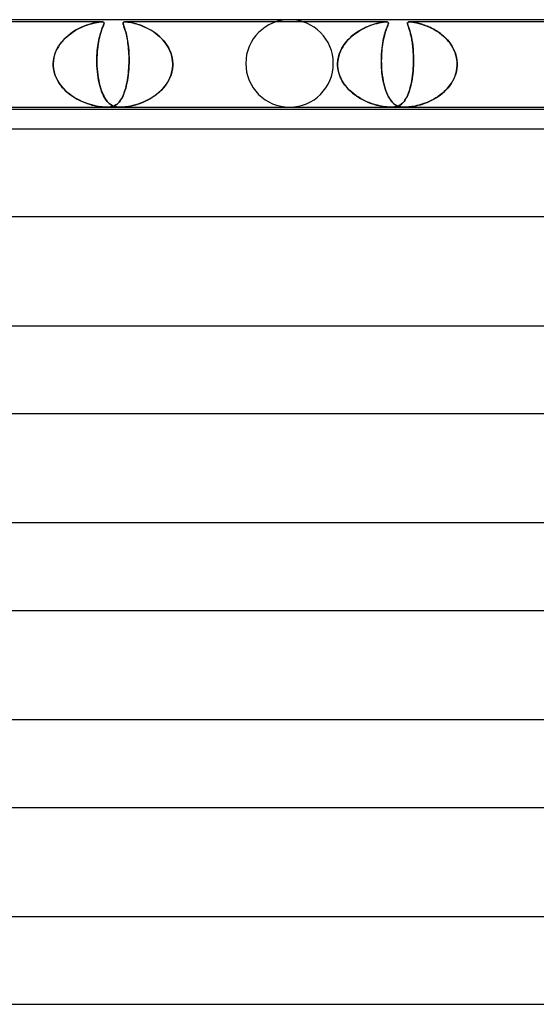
# Model space of a CAD drawing. Header units: millimetres. Extents: x -247 to 247, y -2 to 180.
# Tile 44 of 58: x 48 to 71, y 135 to 180. Entities that reach past the tile are written whole.
import ezdxf

# ---------------------------------------------------------------- set-up
doc = ezdxf.new("R2010")
doc.units = ezdxf.units.MM
doc.layers.add('HIDDEN', color=7, linetype='Continuous')
doc.layers.add('THICK', color=7, linetype='Continuous')

msp = doc.modelspace()

# ---------------------------------------------------------------- linework, layer by layer
at = {"layer": 'HIDDEN'}
for p, q in [((51.421, 179.9), (39.512, 179.9)), ((50.211, 179.504), (50.31, 179.56)), ((50.376, 179.594), (50.255, 179.529)), ((50.31, 179.56), (50.409, 179.611)), ((50.496, 179.652), (50.376, 179.594)), ((50.409, 179.611), (50.506, 179.656)), ((50.613, 179.702), (50.496, 179.652)), ((50.506, 179.656), (50.601, 179.697)), ((50.601, 179.697), (50.693, 179.733)), ((50.726, 179.745), (50.613, 179.702)), ((50.693, 179.733), (50.782, 179.765)), ((50.833, 179.782), (50.726, 179.745)), ((50.782, 179.765), (50.867, 179.793)), ((50.936, 179.813), (50.833, 179.782)), ((50.867, 179.793), (50.951, 179.817)), ((51.034, 179.839), (50.936, 179.813)), ((50.951, 179.817), (51.038, 179.84)), ((51.126, 179.86), (51.034, 179.839)), ((51.038, 179.84), (51.126, 179.86)), ((51.126, 179.86), (51.212, 179.877)), ((51.21, 179.877), (51.126, 179.86)), ((51.289, 179.889), (51.21, 179.877)), ((51.212, 179.877), (51.292, 179.89)), ((51.36, 179.897), (51.289, 179.889)), ((51.292, 179.89), (51.363, 179.897)), ((51.42, 179.9), (51.36, 179.897)), ((51.363, 179.897), (51.422, 179.9)), ((51.407, 179.504), (51.426, 179.56)), ((51.439, 179.594), (51.415, 179.529)), ((51.465, 179.897), (51.42, 179.9)), ((51.422, 179.9), (51.466, 179.897)), ((51.426, 179.56), (51.445, 179.611)), ((51.461, 179.652), (51.439, 179.594)), ((51.445, 179.611), (51.462, 179.656)), ((51.48, 179.702), (51.461, 179.652)), ((51.462, 179.656), (51.478, 179.697)), ((51.495, 179.89), (51.465, 179.897)), ((51.466, 179.897), (51.496, 179.889)), ((51.478, 179.697), (51.492, 179.733)), ((51.497, 179.745), (51.48, 179.702)), ((51.492, 179.733), (51.504, 179.765)), ((51.514, 179.877), (51.495, 179.89)), ((51.496, 179.889), (51.514, 179.877)), ((51.51, 179.782), (51.497, 179.745)), ((51.504, 179.765), (51.514, 179.793)), ((51.52, 179.813), (51.51, 179.782)), ((51.514, 179.877), (51.523, 179.86)), ((51.523, 179.86), (51.514, 179.877)), ((51.514, 179.793), (51.521, 179.817)), ((51.524, 179.839), (51.52, 179.813)), ((51.521, 179.817), (51.524, 179.84)), ((51.523, 179.86), (51.524, 179.839)), ((51.524, 179.84), (51.523, 179.86)), ((52.401, 179.867), (52.396, 179.85)), ((52.396, 179.851), (52.4, 179.867)), ((52.396, 179.833), (52.396, 179.851)), ((52.396, 179.85), (52.396, 179.83)), ((52.399, 179.812), (52.396, 179.833)), ((52.396, 179.83), (52.4, 179.806)), ((52.405, 179.787), (52.399, 179.812)), ((52.4, 179.867), (52.411, 179.88)), ((52.4, 179.806), (52.407, 179.777)), ((52.412, 179.881), (52.401, 179.867)), ((52.413, 179.759), (52.405, 179.787)), ((52.407, 179.777), (52.418, 179.744)), ((52.411, 179.88), (52.43, 179.891)), ((52.431, 179.891), (52.412, 179.881)), ((52.424, 179.727), (52.413, 179.759)), ((52.418, 179.744), (52.43, 179.706)), ((52.436, 179.69), (52.424, 179.727)), ((52.43, 179.891), (52.46, 179.898)), ((52.43, 179.706), (52.445, 179.663)), ((52.461, 179.898), (52.431, 179.891)), ((52.45, 179.649), (52.436, 179.69)), ((52.445, 179.663), (52.461, 179.615)), ((52.465, 179.603), (52.45, 179.649)), ((52.46, 179.898), (52.502, 179.9)), ((52.503, 179.9), (52.461, 179.898)), ((52.461, 179.615), (52.478, 179.562)), ((52.481, 179.553), (52.465, 179.603)), ((52.478, 179.562), (52.496, 179.503)), ((52.497, 179.499), (52.481, 179.553)), ((52.502, 179.9), (52.555, 179.898)), ((64.411, 179.9), (52.502, 179.9)), ((52.556, 179.898), (52.503, 179.9)), ((52.555, 179.898), (52.617, 179.891)), ((52.62, 179.891), (52.556, 179.898)), ((52.617, 179.891), (52.687, 179.881)), ((52.69, 179.88), (52.62, 179.891)), ((52.687, 179.881), (52.762, 179.867)), ((52.764, 179.867), (52.69, 179.88)), ((52.762, 179.867), (52.84, 179.85)), ((52.837, 179.851), (52.764, 179.867)), ((52.91, 179.833), (52.837, 179.851)), ((52.84, 179.85), (52.921, 179.83)), ((52.986, 179.812), (52.91, 179.833)), ((52.921, 179.83), (53.006, 179.806)), ((53.066, 179.787), (52.986, 179.812)), ((53.006, 179.806), (53.097, 179.777)), ((53.15, 179.759), (53.066, 179.787)), ((53.097, 179.777), (53.191, 179.744)), ((53.238, 179.727), (53.15, 179.759)), ((53.191, 179.744), (53.289, 179.706)), ((53.328, 179.69), (53.238, 179.727)), ((53.289, 179.706), (53.389, 179.663)), ((53.42, 179.649), (53.328, 179.69)), ((53.389, 179.663), (53.49, 179.615)), ((53.514, 179.603), (53.42, 179.649)), ((53.49, 179.615), (53.591, 179.562)), ((53.607, 179.553), (53.514, 179.603)), ((53.591, 179.562), (53.692, 179.503)), ((53.699, 179.499), (53.607, 179.553)), ((63.277, 179.546), (63.389, 179.605)), ((63.385, 179.603), (63.282, 179.549)), ((63.488, 179.652), (63.385, 179.603)), ((63.389, 179.605), (63.499, 179.657)), ((63.59, 179.696), (63.488, 179.652)), ((63.499, 179.657), (63.606, 179.703)), ((63.69, 179.735), (63.59, 179.696)), ((63.606, 179.703), (63.71, 179.743)), ((63.786, 179.769), (63.69, 179.735)), ((63.71, 179.743), (63.809, 179.777)), ((63.878, 179.799), (63.786, 179.769)), ((63.809, 179.777), (63.903, 179.806)), ((63.966, 179.824), (63.878, 179.799)), ((63.903, 179.806), (63.997, 179.832)), ((64.049, 179.845), (63.966, 179.824)), ((63.997, 179.832), (64.093, 179.855)), ((64.132, 179.864), (64.049, 179.845)), ((64.093, 179.855), (64.187, 179.874)), ((64.212, 179.879), (64.132, 179.864)), ((64.187, 179.874), (64.274, 179.888)), ((64.286, 179.89), (64.212, 179.879)), ((64.274, 179.888), (64.349, 179.897)), ((64.354, 179.897), (64.286, 179.89)), ((64.349, 179.897), (64.411, 179.9)), ((64.411, 179.9), (64.354, 179.897)), ((64.411, 179.9), (64.455, 179.897)), ((64.457, 179.897), (64.411, 179.9)), ((64.414, 179.546), (64.435, 179.605)), ((64.434, 179.603), (64.415, 179.549)), ((64.453, 179.652), (64.434, 179.603)), ((64.435, 179.605), (64.455, 179.657)), ((64.47, 179.696), (64.453, 179.652)), ((64.455, 179.897), (64.485, 179.89)), ((64.455, 179.657), (64.472, 179.703)), ((64.489, 179.888), (64.457, 179.897)), ((64.485, 179.735), (64.47, 179.696)), ((64.472, 179.703), (64.487, 179.743)), ((64.485, 179.89), (64.503, 179.879)), ((64.497, 179.769), (64.485, 179.735)), ((64.487, 179.743), (64.5, 179.777)), ((64.507, 179.874), (64.489, 179.888)), ((64.507, 179.799), (64.497, 179.769)), ((64.5, 179.777), (64.509, 179.806)), ((64.503, 179.879), (64.512, 179.864)), ((64.514, 179.855), (64.507, 179.874)), ((64.513, 179.824), (64.507, 179.799)), ((64.509, 179.806), (64.514, 179.832)), ((64.512, 179.864), (64.515, 179.845)), ((64.515, 179.845), (64.513, 179.824)), ((64.514, 179.832), (64.514, 179.855)), ((65.386, 179.84), (65.387, 179.854)), ((65.387, 179.825), (65.386, 179.84)), ((65.387, 179.854), (65.391, 179.867)), ((65.388, 179.857), (65.387, 179.83)), ((65.387, 179.83), (65.393, 179.796)), ((65.39, 179.81), (65.387, 179.825)), ((65.397, 179.876), (65.388, 179.857)), ((65.395, 179.792), (65.39, 179.81)), ((65.391, 179.867), (65.399, 179.878)), ((65.393, 179.796), (65.406, 179.755)), ((65.4, 179.772), (65.395, 179.792)), ((65.413, 179.888), (65.397, 179.876)), ((65.399, 179.878), (65.412, 179.887)), ((65.407, 179.75), (65.4, 179.772)), ((65.406, 179.755), (65.422, 179.705)), ((65.415, 179.725), (65.407, 179.75)), ((65.412, 179.887), (65.432, 179.894)), ((65.434, 179.895), (65.413, 179.888)), ((65.425, 179.699), (65.415, 179.725)), ((65.422, 179.705), (65.442, 179.646)), ((65.435, 179.669), (65.425, 179.699)), ((65.432, 179.894), (65.459, 179.899)), ((65.459, 179.899), (65.434, 179.895)), ((65.446, 179.638), (65.435, 179.669)), ((65.442, 179.646), (65.465, 179.577)), ((65.457, 179.603), (65.446, 179.638)), ((65.469, 179.566), (65.457, 179.603)), ((65.493, 179.9), (65.459, 179.899)), ((65.459, 179.899), (65.493, 179.9)), ((65.465, 179.577), (65.49, 179.498)), ((65.481, 179.527), (65.469, 179.566)), ((65.534, 179.899), (65.493, 179.9)), ((65.493, 179.9), (65.533, 179.899)), ((77.401, 179.9), (65.493, 179.9)), ((65.533, 179.899), (65.579, 179.895)), ((65.582, 179.894), (65.534, 179.899)), ((65.579, 179.895), (65.635, 179.888)), ((65.637, 179.887), (65.582, 179.894)), ((65.635, 179.888), (65.708, 179.876)), ((65.694, 179.878), (65.637, 179.887)), ((65.754, 179.867), (65.694, 179.878)), ((65.708, 179.876), (65.801, 179.857)), ((65.814, 179.854), (65.754, 179.867)), ((65.801, 179.857), (65.91, 179.83)), ((65.873, 179.84), (65.814, 179.854)), ((65.928, 179.825), (65.873, 179.84)), ((65.91, 179.83), (66.028, 179.796)), ((65.985, 179.81), (65.928, 179.825)), ((66.043, 179.792), (65.985, 179.81)), ((66.028, 179.796), (66.153, 179.755)), ((66.104, 179.772), (66.043, 179.792)), ((66.168, 179.75), (66.104, 179.772)), ((66.153, 179.755), (66.283, 179.705)), ((66.233, 179.725), (66.168, 179.75)), ((66.299, 179.699), (66.233, 179.725)), ((66.283, 179.705), (66.417, 179.646)), ((66.367, 179.669), (66.299, 179.699)), ((66.436, 179.638), (66.367, 179.669)), ((66.417, 179.646), (66.554, 179.577)), ((66.506, 179.603), (66.436, 179.638)), ((66.576, 179.566), (66.506, 179.603)), ((66.554, 179.577), (66.692, 179.498)), ((66.645, 179.527), (66.576, 179.566)), ((49.665, 179.067), (49.747, 179.151)), ((49.79, 179.192), (49.689, 179.093)), ((49.747, 179.151), (49.833, 179.231)), ((49.898, 179.285), (49.79, 179.192)), ((49.833, 179.231), (49.924, 179.306)), ((50.013, 179.374), (49.898, 179.285)), ((49.924, 179.306), (50.017, 179.376)), ((50.133, 179.456), (50.013, 179.374)), ((50.017, 179.376), (50.113, 179.442)), ((50.113, 179.442), (50.211, 179.504)), ((50.255, 179.529), (50.133, 179.456)), ((51.289, 179.067), (51.307, 179.151)), ((51.317, 179.192), (51.294, 179.093)), ((51.307, 179.151), (51.326, 179.231)), ((51.34, 179.285), (51.317, 179.192)), ((51.326, 179.231), (51.346, 179.306)), ((51.365, 179.374), (51.34, 179.285)), ((51.346, 179.306), (51.366, 179.376)), ((51.391, 179.456), (51.365, 179.374)), ((51.366, 179.376), (51.386, 179.442)), ((51.386, 179.442), (51.407, 179.504)), ((51.415, 179.529), (51.391, 179.456)), ((52.496, 179.503), (52.514, 179.439)), ((52.514, 179.441), (52.497, 179.499)), ((52.53, 179.379), (52.514, 179.441)), ((52.514, 179.439), (52.532, 179.369)), ((52.546, 179.313), (52.53, 179.379)), ((52.532, 179.369), (52.551, 179.293)), ((52.562, 179.242), (52.546, 179.313)), ((52.551, 179.293), (52.569, 179.212)), ((52.577, 179.168), (52.562, 179.242)), ((52.569, 179.212), (52.586, 179.125)), ((52.592, 179.09), (52.577, 179.168)), ((52.586, 179.125), (52.602, 179.032)), ((53.692, 179.503), (53.792, 179.439)), ((53.789, 179.441), (53.699, 179.499)), ((53.877, 179.379), (53.789, 179.441)), ((53.792, 179.439), (53.89, 179.369)), ((53.962, 179.313), (53.877, 179.379)), ((53.89, 179.369), (53.986, 179.293)), ((54.045, 179.242), (53.962, 179.313)), ((53.986, 179.293), (54.078, 179.212)), ((54.124, 179.168), (54.045, 179.242)), ((54.078, 179.212), (54.167, 179.125)), ((54.199, 179.09), (54.124, 179.168)), ((54.167, 179.125), (54.251, 179.032)), ((62.635, 179.041), (62.732, 179.143)), ((62.719, 179.13), (62.639, 179.045)), ((62.804, 179.211), (62.719, 179.13)), ((62.732, 179.143), (62.835, 179.238)), ((62.894, 179.287), (62.804, 179.211)), ((62.835, 179.238), (62.942, 179.326)), ((62.986, 179.359), (62.894, 179.287)), ((62.942, 179.326), (63.053, 179.407)), ((63.082, 179.427), (62.986, 179.359)), ((63.053, 179.407), (63.165, 179.48)), ((63.181, 179.49), (63.082, 179.427)), ((63.165, 179.48), (63.277, 179.546)), ((63.282, 179.549), (63.181, 179.49)), ((64.278, 179.041), (64.299, 179.143)), ((64.297, 179.13), (64.279, 179.045)), ((64.315, 179.211), (64.297, 179.13)), ((64.299, 179.143), (64.322, 179.238)), ((64.335, 179.287), (64.315, 179.211)), ((64.322, 179.238), (64.345, 179.326)), ((64.354, 179.359), (64.335, 179.287)), ((64.345, 179.326), (64.368, 179.407)), ((64.375, 179.427), (64.354, 179.359)), ((64.368, 179.407), (64.391, 179.48)), ((64.395, 179.49), (64.375, 179.427)), ((64.391, 179.48), (64.414, 179.546)), ((64.415, 179.549), (64.395, 179.49)), ((65.494, 179.485), (65.481, 179.527)), ((65.49, 179.498), (65.515, 179.408)), ((65.506, 179.441), (65.494, 179.485)), ((65.519, 179.395), (65.506, 179.441)), ((65.515, 179.408), (65.541, 179.307)), ((65.531, 179.347), (65.519, 179.395)), ((65.543, 179.296), (65.531, 179.347)), ((65.541, 179.307), (65.566, 179.194)), ((65.555, 179.243), (65.543, 179.296)), ((65.567, 179.187), (65.555, 179.243)), ((65.566, 179.194), (65.589, 179.072)), ((65.579, 179.129), (65.567, 179.187)), ((65.59, 179.069), (65.579, 179.129)), ((66.713, 179.485), (66.645, 179.527)), ((66.692, 179.498), (66.829, 179.408)), ((66.781, 179.441), (66.713, 179.485)), ((66.847, 179.395), (66.781, 179.441)), ((66.829, 179.408), (66.963, 179.307)), ((66.912, 179.347), (66.847, 179.395)), ((66.976, 179.296), (66.912, 179.347)), ((66.963, 179.307), (67.091, 179.194)), ((67.038, 179.243), (66.976, 179.296)), ((67.098, 179.187), (67.038, 179.243)), ((67.091, 179.194), (67.21, 179.072)), ((67.156, 179.129), (67.098, 179.187)), ((67.212, 179.069), (67.156, 179.129)), ((49.336, 178.578), (49.389, 178.684)), ((49.437, 178.767), (49.371, 178.649)), ((49.389, 178.684), (49.449, 178.786)), ((49.512, 178.88), (49.437, 178.767)), ((49.449, 178.786), (49.515, 178.884)), ((49.596, 178.989), (49.512, 178.88)), ((49.515, 178.884), (49.587, 178.978)), ((49.587, 178.978), (49.665, 179.067)), ((49.689, 179.093), (49.596, 178.989)), ((51.218, 178.578), (51.229, 178.684)), ((51.239, 178.767), (51.225, 178.649)), ((51.229, 178.684), (51.241, 178.786)), ((51.255, 178.88), (51.239, 178.767)), ((51.241, 178.786), (51.256, 178.884)), ((51.274, 178.989), (51.255, 178.88)), ((51.256, 178.884), (51.272, 178.978)), ((51.272, 178.978), (51.289, 179.067)), ((51.294, 179.093), (51.274, 178.989)), ((52.606, 179.008), (52.592, 179.09)), ((52.602, 179.032), (52.617, 178.934)), ((52.618, 178.922), (52.606, 179.008)), ((52.617, 178.934), (52.63, 178.831)), ((52.63, 178.832), (52.618, 178.922)), ((52.64, 178.738), (52.63, 178.832)), ((52.63, 178.831), (52.642, 178.723)), ((52.649, 178.64), (52.64, 178.738)), ((52.642, 178.723), (52.652, 178.61)), ((54.271, 179.008), (54.199, 179.09)), ((54.251, 179.032), (54.329, 178.934)), ((54.338, 178.922), (54.271, 179.008)), ((54.329, 178.934), (54.4, 178.831)), ((54.4, 178.832), (54.338, 178.922)), ((54.456, 178.738), (54.4, 178.832)), ((54.4, 178.831), (54.465, 178.723)), ((54.507, 178.64), (54.456, 178.738)), ((54.465, 178.723), (54.521, 178.61)), ((62.373, 178.663), (62.323, 178.559)), ((62.326, 178.565), (62.389, 178.693)), ((62.43, 178.765), (62.373, 178.663)), ((62.389, 178.693), (62.463, 178.816)), ((62.494, 178.862), (62.43, 178.765)), ((62.463, 178.816), (62.545, 178.932)), ((62.564, 178.955), (62.494, 178.862)), ((62.545, 178.932), (62.635, 179.041)), ((62.639, 179.045), (62.564, 178.955)), ((64.212, 178.565), (64.225, 178.693)), ((64.222, 178.663), (64.212, 178.559)), ((64.234, 178.765), (64.222, 178.663)), ((64.225, 178.693), (64.241, 178.816)), ((64.248, 178.862), (64.234, 178.765)), ((64.241, 178.816), (64.259, 178.932)), ((64.263, 178.955), (64.248, 178.862)), ((64.259, 178.932), (64.278, 179.041)), ((64.279, 179.045), (64.263, 178.955)), ((65.589, 179.072), (65.61, 178.94)), ((65.6, 179.006), (65.59, 179.069)), ((65.61, 178.941), (65.6, 179.006)), ((65.619, 178.874), (65.61, 178.941)), ((65.61, 178.94), (65.628, 178.8)), ((65.628, 178.804), (65.619, 178.874)), ((65.636, 178.732), (65.628, 178.804)), ((65.628, 178.8), (65.643, 178.651)), ((65.643, 178.658), (65.636, 178.732)), ((65.649, 178.581), (65.643, 178.658)), ((65.643, 178.651), (65.655, 178.495)), ((67.21, 179.072), (67.318, 178.94)), ((67.266, 179.006), (67.212, 179.069)), ((67.318, 178.941), (67.266, 179.006)), ((67.366, 178.874), (67.318, 178.941)), ((67.318, 178.94), (67.414, 178.8)), ((67.412, 178.804), (67.366, 178.874)), ((67.455, 178.732), (67.412, 178.804)), ((67.414, 178.8), (67.497, 178.651)), ((67.494, 178.658), (67.455, 178.732)), ((67.53, 178.581), (67.494, 178.658)), ((67.497, 178.651), (67.564, 178.495)), ((49.209, 178.119), (49.227, 178.237)), ((49.234, 178.269), (49.211, 178.135)), ((49.227, 178.237), (49.254, 178.353)), ((49.268, 178.4), (49.234, 178.269)), ((49.254, 178.353), (49.291, 178.467)), ((49.314, 178.527), (49.268, 178.4)), ((49.291, 178.467), (49.336, 178.578)), ((49.371, 178.649), (49.314, 178.527)), ((51.199, 178.269), (51.197, 178.135)), ((51.197, 178.119), (51.198, 178.237)), ((51.198, 178.237), (51.202, 178.353)), ((51.205, 178.4), (51.199, 178.269)), ((51.202, 178.353), (51.209, 178.467)), ((51.213, 178.527), (51.205, 178.4)), ((51.209, 178.467), (51.218, 178.578)), ((51.225, 178.649), (51.213, 178.527)), ((52.657, 178.539), (52.649, 178.64)), ((52.652, 178.61), (52.66, 178.494)), ((52.663, 178.435), (52.657, 178.539)), ((52.66, 178.494), (52.665, 178.373)), ((52.667, 178.329), (52.663, 178.435)), ((52.665, 178.373), (52.668, 178.251)), ((52.669, 178.221), (52.667, 178.329)), ((52.668, 178.251), (52.669, 178.126)), ((52.669, 178.111), (52.669, 178.221)), ((54.552, 178.539), (54.507, 178.64)), ((54.521, 178.61), (54.569, 178.494)), ((54.59, 178.435), (54.552, 178.539)), ((54.569, 178.494), (54.608, 178.373)), ((54.62, 178.329), (54.59, 178.435)), ((54.608, 178.373), (54.637, 178.251)), ((54.643, 178.221), (54.62, 178.329)), ((54.637, 178.251), (54.656, 178.126)), ((54.658, 178.111), (54.643, 178.221)), ((62.222, 178.228), (62.205, 178.114)), ((62.209, 178.146), (62.235, 178.29)), ((62.247, 178.34), (62.222, 178.228)), ((62.235, 178.29), (62.274, 178.43)), ((62.281, 178.45), (62.247, 178.34)), ((62.274, 178.43), (62.326, 178.565)), ((62.323, 178.559), (62.281, 178.45)), ((64.195, 178.228), (64.193, 178.114)), ((64.194, 178.146), (64.196, 178.29)), ((64.198, 178.34), (64.195, 178.228)), ((64.196, 178.29), (64.203, 178.43)), ((64.204, 178.45), (64.198, 178.34)), ((64.203, 178.43), (64.212, 178.565)), ((64.212, 178.559), (64.204, 178.45)), ((65.654, 178.502), (65.649, 178.581)), ((65.659, 178.422), (65.654, 178.502)), ((65.655, 178.495), (65.662, 178.334)), ((65.662, 178.34), (65.659, 178.422)), ((65.664, 178.257), (65.662, 178.34)), ((65.662, 178.334), (65.665, 178.168)), ((65.665, 178.172), (65.664, 178.257)), ((67.562, 178.502), (67.53, 178.581)), ((67.589, 178.422), (67.562, 178.502)), ((67.564, 178.495), (67.614, 178.334)), ((67.613, 178.34), (67.589, 178.422)), ((67.632, 178.257), (67.613, 178.34)), ((67.614, 178.334), (67.647, 178.168)), ((67.646, 178.172), (67.632, 178.257)), ((49.2, 177.967), (49.201, 177.983)), ((49.201, 177.983), (49.2, 177.967)), ((49.2, 177.95), (49.2, 177.967)), ((49.2, 177.967), (49.2, 177.95)), ((49.201, 177.933), (49.2, 177.95)), ((49.2, 177.95), (49.201, 177.933)), ((49.211, 178.135), (49.201, 178)), ((49.201, 178), (49.209, 178.119)), ((49.201, 177.983), (49.201, 178)), ((49.201, 178), (49.201, 177.983)), ((49.201, 177.917), (49.201, 177.933)), ((49.201, 177.933), (49.201, 177.917)), ((49.202, 177.9), (49.201, 177.917)), ((49.201, 177.917), (49.202, 177.9)), ((49.215, 177.761), (49.202, 177.9)), ((49.202, 177.9), (49.215, 177.759)), ((49.241, 177.625), (49.215, 177.761)), ((49.215, 177.759), (49.242, 177.62)), ((51.197, 178.135), (51.198, 178)), ((51.198, 178), (51.197, 178.119)), ((51.198, 178), (51.199, 177.983)), ((51.199, 177.983), (51.198, 178)), ((51.199, 177.983), (51.199, 177.967)), ((51.199, 177.967), (51.199, 177.983)), ((51.199, 177.967), (51.2, 177.95)), ((51.2, 177.95), (51.199, 177.967)), ((51.2, 177.95), (51.2, 177.933)), ((51.2, 177.933), (51.2, 177.95)), ((51.2, 177.933), (51.201, 177.917)), ((51.201, 177.917), (51.2, 177.933)), ((51.201, 177.917), (51.202, 177.9)), ((51.202, 177.9), (51.201, 177.917)), ((51.202, 177.9), (51.21, 177.759)), ((51.21, 177.761), (51.202, 177.9)), ((51.221, 177.625), (51.21, 177.761)), ((51.21, 177.759), (51.222, 177.62)), ((52.656, 177.758), (52.644, 177.618)), ((52.649, 177.675), (52.657, 177.787)), ((52.663, 177.9), (52.656, 177.758)), ((52.657, 177.787), (52.663, 177.9)), ((52.664, 177.917), (52.663, 177.9)), ((52.663, 177.9), (52.664, 177.917)), ((52.665, 177.933), (52.664, 177.917)), ((52.664, 177.917), (52.665, 177.933)), ((52.666, 177.967), (52.665, 177.95)), ((52.665, 177.95), (52.666, 177.967)), ((52.665, 177.95), (52.665, 177.933)), ((52.665, 177.933), (52.665, 177.95)), ((52.667, 178), (52.666, 177.983)), ((52.666, 177.983), (52.667, 178)), ((52.666, 177.983), (52.666, 177.967)), ((52.666, 177.967), (52.666, 177.983)), ((52.669, 178.126), (52.667, 178)), ((52.667, 178), (52.669, 178.111)), ((54.65, 177.758), (54.624, 177.618)), ((54.637, 177.675), (54.654, 177.787)), ((54.663, 177.9), (54.65, 177.758)), ((54.654, 177.787), (54.663, 177.9)), ((54.656, 178.126), (54.664, 178)), ((54.664, 178), (54.658, 178.111)), ((54.663, 177.9), (54.664, 177.917)), ((54.664, 177.917), (54.663, 177.9)), ((54.665, 177.983), (54.664, 178)), ((54.664, 178), (54.665, 177.983)), ((54.664, 177.917), (54.665, 177.933)), ((54.665, 177.933), (54.664, 177.917)), ((54.665, 177.967), (54.665, 177.983)), ((54.665, 177.983), (54.665, 177.967)), ((54.665, 177.95), (54.665, 177.967)), ((54.665, 177.967), (54.665, 177.95)), ((54.665, 177.933), (54.665, 177.95)), ((54.665, 177.95), (54.665, 177.933)), ((62.197, 178), (62.209, 178.146)), ((62.205, 178.114), (62.197, 178)), ((62.197, 177.983), (62.197, 178)), ((62.197, 178), (62.197, 177.983)), ((62.197, 177.967), (62.197, 177.983)), ((62.197, 177.983), (62.197, 177.967)), ((62.197, 177.95), (62.197, 177.967)), ((62.197, 177.967), (62.197, 177.95)), ((62.197, 177.933), (62.197, 177.95)), ((62.197, 177.95), (62.197, 177.933)), ((62.198, 177.917), (62.197, 177.933)), ((62.197, 177.933), (62.198, 177.917)), ((62.198, 177.9), (62.198, 177.917)), ((62.198, 177.917), (62.198, 177.9)), ((62.207, 177.795), (62.198, 177.9)), ((62.198, 177.9), (62.213, 177.751)), ((62.223, 177.69), (62.207, 177.795)), ((62.213, 177.751), (62.242, 177.605)), ((64.193, 178.114), (64.195, 178)), ((64.195, 178), (64.194, 178.146)), ((64.195, 178), (64.195, 177.983)), ((64.195, 177.983), (64.195, 178)), ((64.195, 177.983), (64.196, 177.967)), ((64.196, 177.967), (64.195, 177.983)), ((64.196, 177.967), (64.196, 177.95)), ((64.196, 177.95), (64.196, 177.967)), ((64.196, 177.95), (64.197, 177.933)), ((64.197, 177.933), (64.196, 177.95)), ((64.197, 177.933), (64.198, 177.917)), ((64.198, 177.917), (64.197, 177.933)), ((64.198, 177.917), (64.198, 177.9)), ((64.198, 177.9), (64.198, 177.917)), ((64.198, 177.9), (64.207, 177.751)), ((64.204, 177.795), (64.198, 177.9)), ((64.212, 177.691), (64.204, 177.795)), ((64.207, 177.751), (64.22, 177.605)), ((65.653, 177.775), (65.643, 177.652)), ((65.644, 177.661), (65.653, 177.78)), ((65.659, 177.9), (65.653, 177.775)), ((65.653, 177.78), (65.659, 177.9)), ((65.66, 177.917), (65.659, 177.9)), ((65.659, 177.9), (65.66, 177.917)), ((65.661, 177.933), (65.66, 177.917)), ((65.66, 177.917), (65.661, 177.933)), ((65.662, 177.967), (65.661, 177.95)), ((65.661, 177.95), (65.662, 177.967)), ((65.661, 177.95), (65.661, 177.933)), ((65.661, 177.933), (65.661, 177.95)), ((65.663, 178), (65.662, 177.983)), ((65.662, 177.983), (65.663, 178)), ((65.662, 177.983), (65.662, 177.967)), ((65.662, 177.967), (65.662, 177.983)), ((65.665, 178.168), (65.663, 178)), ((65.663, 178), (65.664, 178.087)), ((65.664, 178.087), (65.665, 178.172)), ((67.649, 177.775), (67.628, 177.652)), ((67.63, 177.661), (67.649, 177.78)), ((67.656, 178.087), (67.646, 178.172)), ((67.647, 178.168), (67.66, 178)), ((67.649, 177.78), (67.659, 177.9)), ((67.659, 177.9), (67.649, 177.775)), ((67.66, 178), (67.656, 178.087)), ((67.659, 177.9), (67.66, 177.917)), ((67.66, 177.917), (67.659, 177.9)), ((67.661, 177.983), (67.66, 178)), ((67.66, 178), (67.661, 177.983)), ((67.66, 177.933), (67.661, 177.95)), ((67.661, 177.95), (67.66, 177.933)), ((67.66, 177.917), (67.66, 177.933)), ((67.66, 177.933), (67.66, 177.917)), ((67.661, 177.967), (67.661, 177.983)), ((67.661, 177.983), (67.661, 177.967)), ((67.661, 177.95), (67.661, 177.967)), ((67.661, 177.967), (67.661, 177.95)), ((49.279, 177.491), (49.241, 177.625)), ((49.242, 177.62), (49.282, 177.484)), ((49.33, 177.361), (49.279, 177.491)), ((49.282, 177.484), (49.333, 177.352)), ((49.392, 177.235), (49.33, 177.361)), ((49.333, 177.352), (49.397, 177.226)), ((51.237, 177.491), (51.221, 177.625)), ((51.222, 177.62), (51.238, 177.484)), ((51.256, 177.361), (51.237, 177.491)), ((51.238, 177.484), (51.257, 177.352)), ((51.278, 177.235), (51.256, 177.361)), ((51.257, 177.352), (51.28, 177.226)), ((52.612, 177.347), (52.591, 177.219)), ((52.596, 177.248), (52.612, 177.35)), ((52.63, 177.481), (52.612, 177.347)), ((52.612, 177.35), (52.627, 177.456)), ((52.627, 177.456), (52.639, 177.565)), ((52.644, 177.618), (52.63, 177.481)), ((52.639, 177.565), (52.649, 177.675)), ((54.534, 177.347), (54.471, 177.219)), ((54.487, 177.248), (54.535, 177.35)), ((54.585, 177.481), (54.534, 177.347)), ((54.535, 177.35), (54.577, 177.456)), ((54.577, 177.456), (54.611, 177.565)), ((54.624, 177.618), (54.585, 177.481)), ((54.611, 177.565), (54.637, 177.675)), ((62.246, 177.587), (62.223, 177.69)), ((62.242, 177.605), (62.285, 177.464)), ((62.277, 177.485), (62.246, 177.587)), ((62.315, 177.386), (62.277, 177.485)), ((62.285, 177.464), (62.341, 177.327)), ((62.359, 177.289), (62.315, 177.386)), ((62.341, 177.327), (62.409, 177.197)), ((64.222, 177.587), (64.212, 177.691)), ((64.22, 177.605), (64.237, 177.464)), ((64.234, 177.486), (64.222, 177.587)), ((64.248, 177.386), (64.234, 177.486)), ((64.237, 177.464), (64.257, 177.327)), ((64.264, 177.289), (64.248, 177.386)), ((64.257, 177.327), (64.281, 177.197)), ((65.584, 177.207), (65.603, 177.316)), ((65.617, 177.413), (65.6, 177.3)), ((65.603, 177.316), (65.619, 177.429)), ((65.631, 177.531), (65.617, 177.413)), ((65.619, 177.429), (65.632, 177.544)), ((65.643, 177.652), (65.631, 177.531)), ((65.632, 177.544), (65.644, 177.661)), ((67.46, 177.207), (67.515, 177.316)), ((67.556, 177.413), (67.508, 177.3)), ((67.515, 177.316), (67.562, 177.429)), ((67.597, 177.531), (67.556, 177.413)), ((67.562, 177.429), (67.601, 177.544)), ((67.628, 177.652), (67.597, 177.531)), ((67.601, 177.544), (67.63, 177.661)), ((49.463, 177.115), (49.392, 177.235)), ((49.397, 177.226), (49.47, 177.105)), ((49.544, 177.001), (49.463, 177.115)), ((49.47, 177.105), (49.553, 176.99)), ((49.633, 176.893), (49.544, 177.001)), ((49.553, 176.99), (49.643, 176.881)), ((49.729, 176.791), (49.633, 176.893)), ((49.643, 176.881), (49.741, 176.779)), ((51.303, 177.115), (51.278, 177.235)), ((51.28, 177.226), (51.305, 177.105)), ((51.331, 177.001), (51.303, 177.115)), ((51.305, 177.105), (51.334, 176.99)), ((51.361, 176.893), (51.331, 177.001)), ((51.334, 176.99), (51.364, 176.881)), ((51.394, 176.791), (51.361, 176.893)), ((51.364, 176.881), (51.397, 176.779)), ((52.513, 176.87), (52.482, 176.767)), ((52.49, 176.792), (52.514, 176.875)), ((52.541, 176.98), (52.513, 176.87)), ((52.514, 176.875), (52.537, 176.963)), ((52.537, 176.963), (52.558, 177.054)), ((52.567, 177.096), (52.541, 176.98)), ((52.558, 177.054), (52.578, 177.149)), ((52.591, 177.219), (52.567, 177.096)), ((52.578, 177.149), (52.596, 177.248)), ((54.227, 176.87), (54.13, 176.767)), ((54.155, 176.792), (54.232, 176.875)), ((54.317, 176.98), (54.227, 176.87)), ((54.232, 176.875), (54.304, 176.963)), ((54.304, 176.963), (54.371, 177.054)), ((54.399, 177.096), (54.317, 176.98)), ((54.371, 177.054), (54.432, 177.149)), ((54.471, 177.219), (54.399, 177.096)), ((54.432, 177.149), (54.487, 177.248)), ((62.41, 177.195), (62.359, 177.289)), ((62.409, 177.197), (62.487, 177.073)), ((62.467, 177.103), (62.41, 177.195)), ((62.53, 177.013), (62.467, 177.103)), ((62.487, 177.073), (62.574, 176.957)), ((62.599, 176.926), (62.53, 177.013)), ((62.574, 176.957), (62.669, 176.847)), ((62.674, 176.842), (62.599, 176.926)), ((64.281, 177.195), (64.264, 177.289)), ((64.281, 177.197), (64.308, 177.073)), ((64.301, 177.103), (64.281, 177.195)), ((64.323, 177.014), (64.301, 177.103)), ((64.308, 177.073), (64.338, 176.957)), ((64.346, 176.927), (64.323, 177.014)), ((64.338, 176.957), (64.37, 176.847)), ((64.371, 176.843), (64.346, 176.927)), ((65.513, 176.89), (65.487, 176.8)), ((65.49, 176.813), (65.517, 176.905)), ((65.537, 176.985), (65.513, 176.89)), ((65.517, 176.905), (65.541, 177.001)), ((65.56, 177.086), (65.537, 176.985)), ((65.541, 177.001), (65.564, 177.102)), ((65.581, 177.19), (65.56, 177.086)), ((65.564, 177.102), (65.584, 177.207)), ((65.6, 177.3), (65.581, 177.19)), ((67.239, 176.89), (67.157, 176.8)), ((67.169, 176.813), (67.251, 176.905)), ((67.316, 176.985), (67.239, 176.89)), ((67.251, 176.905), (67.328, 177.001)), ((67.387, 177.086), (67.316, 176.985)), ((67.328, 177.001), (67.397, 177.102)), ((67.451, 177.19), (67.387, 177.086)), ((67.397, 177.102), (67.46, 177.207)), ((67.508, 177.3), (67.451, 177.19)), ((49.832, 176.695), (49.729, 176.791)), ((49.741, 176.779), (49.845, 176.684)), ((49.939, 176.607), (49.832, 176.695)), ((49.845, 176.684), (49.954, 176.595)), ((50.05, 176.525), (49.939, 176.607)), ((49.954, 176.595), (50.067, 176.513)), ((50.164, 176.45), (50.05, 176.525)), ((50.067, 176.513), (50.182, 176.439)), ((50.28, 176.382), (50.164, 176.45)), ((50.182, 176.439), (50.298, 176.372)), ((51.428, 176.695), (51.394, 176.791)), ((51.397, 176.779), (51.433, 176.684)), ((51.464, 176.607), (51.428, 176.695)), ((51.433, 176.684), (51.47, 176.595)), ((51.502, 176.525), (51.464, 176.607)), ((51.47, 176.595), (51.508, 176.513)), ((51.541, 176.45), (51.502, 176.525)), ((51.508, 176.513), (51.548, 176.439)), ((51.582, 176.382), (51.541, 176.45)), ((51.548, 176.439), (51.588, 176.372)), ((52.338, 176.419), (52.296, 176.349)), ((52.315, 176.379), (52.347, 176.437)), ((52.377, 176.496), (52.338, 176.419)), ((52.347, 176.437), (52.379, 176.5)), ((52.414, 176.58), (52.377, 176.496)), ((52.379, 176.5), (52.409, 176.566)), ((52.409, 176.566), (52.437, 176.637)), ((52.449, 176.67), (52.414, 176.58)), ((52.437, 176.637), (52.464, 176.712)), ((52.482, 176.767), (52.449, 176.67)), ((52.464, 176.712), (52.49, 176.792)), ((53.682, 176.419), (53.559, 176.349)), ((53.613, 176.379), (53.711, 176.437)), ((53.801, 176.496), (53.682, 176.419)), ((53.711, 176.437), (53.807, 176.5)), ((53.916, 176.58), (53.801, 176.496)), ((53.807, 176.5), (53.899, 176.566)), ((53.899, 176.566), (53.988, 176.637)), ((54.026, 176.67), (53.916, 176.58)), ((53.988, 176.637), (54.073, 176.712)), ((54.13, 176.767), (54.026, 176.67)), ((54.073, 176.712), (54.155, 176.792)), ((62.669, 176.847), (62.772, 176.744)), ((62.755, 176.761), (62.674, 176.842)), ((62.841, 176.682), (62.755, 176.761)), ((62.772, 176.744), (62.88, 176.649)), ((62.933, 176.607), (62.841, 176.682)), ((62.88, 176.649), (62.994, 176.56)), ((63.03, 176.535), (62.933, 176.607)), ((62.994, 176.56), (63.113, 176.479)), ((63.129, 176.468), (63.03, 176.535)), ((63.113, 176.479), (63.235, 176.404)), ((63.23, 176.406), (63.129, 176.468)), ((63.332, 176.35), (63.23, 176.406)), ((63.235, 176.404), (63.36, 176.335)), ((64.37, 176.847), (64.404, 176.744)), ((64.398, 176.761), (64.371, 176.843)), ((64.427, 176.683), (64.398, 176.761)), ((64.404, 176.744), (64.441, 176.649)), ((64.458, 176.607), (64.427, 176.683)), ((64.441, 176.649), (64.479, 176.56)), ((64.491, 176.535), (64.458, 176.607)), ((64.479, 176.56), (64.519, 176.479)), ((64.525, 176.468), (64.491, 176.535)), ((64.519, 176.479), (64.562, 176.404)), ((64.56, 176.407), (64.525, 176.468)), ((64.595, 176.35), (64.56, 176.407)), ((64.562, 176.404), (64.606, 176.335)), ((65.334, 176.426), (65.301, 176.367)), ((65.303, 176.371), (65.337, 176.431)), ((65.367, 176.491), (65.334, 176.426)), ((65.337, 176.431), (65.37, 176.496)), ((65.399, 176.561), (65.367, 176.491)), ((65.37, 176.496), (65.402, 176.567)), ((65.43, 176.636), (65.399, 176.561)), ((65.402, 176.567), (65.433, 176.643)), ((65.459, 176.715), (65.43, 176.636)), ((65.433, 176.643), (65.462, 176.725)), ((65.487, 176.8), (65.459, 176.715)), ((65.462, 176.725), (65.49, 176.813)), ((66.686, 176.426), (66.585, 176.367)), ((66.591, 176.371), (66.694, 176.431)), ((66.787, 176.491), (66.686, 176.426)), ((66.694, 176.431), (66.794, 176.496)), ((66.885, 176.561), (66.787, 176.491)), ((66.794, 176.496), (66.893, 176.567)), ((66.98, 176.636), (66.885, 176.561)), ((66.893, 176.567), (66.989, 176.643)), ((67.071, 176.715), (66.98, 176.636)), ((66.989, 176.643), (67.081, 176.725)), ((67.157, 176.8), (67.071, 176.715)), ((67.081, 176.725), (67.169, 176.813)), ((50.397, 176.32), (50.28, 176.382)), ((50.298, 176.372), (50.415, 176.312)), ((50.514, 176.265), (50.397, 176.32)), ((50.415, 176.312), (50.531, 176.258)), ((50.631, 176.216), (50.514, 176.265)), ((50.531, 176.258), (50.645, 176.21)), ((50.747, 176.172), (50.631, 176.216)), ((50.645, 176.21), (50.758, 176.169)), ((50.861, 176.135), (50.747, 176.172)), ((50.758, 176.169), (50.867, 176.133)), ((50.972, 176.102), (50.861, 176.135)), ((50.867, 176.133), (50.975, 176.101)), ((51.079, 176.075), (50.972, 176.102)), ((50.975, 176.101), (51.08, 176.075)), ((51.182, 176.052), (51.079, 176.075)), ((51.08, 176.075), (51.181, 176.052)), ((51.181, 176.052), (51.278, 176.034)), ((51.279, 176.034), (51.182, 176.052)), ((51.278, 176.034), (51.369, 176.02)), ((51.364, 176.021), (51.279, 176.034)), ((51.436, 176.012), (51.364, 176.021)), ((51.369, 176.02), (51.451, 176.011)), ((51.497, 176.006), (51.436, 176.012)), ((51.451, 176.011), (51.524, 176.004)), ((51.55, 176.003), (51.497, 176.006)), ((51.524, 176.004), (51.589, 176.001)), ((51.599, 176.001), (51.55, 176.003)), ((51.623, 176.32), (51.582, 176.382)), ((51.588, 176.372), (51.63, 176.312)), ((51.589, 176.001), (51.648, 176)), ((51.646, 176), (51.599, 176.001)), ((51.666, 176.265), (51.623, 176.32)), ((51.63, 176.312), (51.672, 176.258)), ((51.691, 176.001), (51.646, 176)), ((51.648, 176), (51.702, 176.001)), ((51.71, 176.216), (51.666, 176.265)), ((51.672, 176.258), (51.715, 176.21)), ((51.734, 176.003), (51.691, 176.001)), ((51.702, 176.001), (51.752, 176.004)), ((51.755, 176.172), (51.71, 176.216)), ((51.715, 176.21), (51.759, 176.169)), ((51.777, 176.007), (51.734, 176.003)), ((51.752, 176.004), (51.799, 176.009)), ((51.8, 176.135), (51.755, 176.172)), ((51.759, 176.169), (51.803, 176.133)), ((51.822, 176.013), (51.777, 176.007)), ((51.799, 176.009), (51.844, 176.016)), ((51.848, 176.102), (51.8, 176.135)), ((51.803, 176.133), (51.849, 176.101)), ((51.87, 176.022), (51.822, 176.013)), ((51.844, 176.016), (51.888, 176.026)), ((51.897, 176.075), (51.848, 176.102)), ((51.849, 176.101), (51.897, 176.075)), ((51.92, 176.035), (51.87, 176.022)), ((51.888, 176.026), (51.93, 176.038)), ((51.897, 176.075), (51.947, 176.052)), ((51.947, 176.052), (51.897, 176.075)), ((51.972, 176.054), (51.92, 176.035)), ((51.93, 176.038), (51.973, 176.054)), ((51.947, 176.052), (51.999, 176.034)), ((51.999, 176.034), (51.947, 176.052)), ((52.022, 176.078), (51.972, 176.054)), ((51.973, 176.054), (52.014, 176.073)), ((51.999, 176.034), (52.053, 176.02)), ((52.049, 176.021), (51.999, 176.034)), ((52.014, 176.073), (52.055, 176.096)), ((52.071, 176.107), (52.022, 176.078)), ((52.097, 176.012), (52.049, 176.021)), ((52.053, 176.02), (52.107, 176.011)), ((52.055, 176.096), (52.095, 176.123)), ((52.119, 176.142), (52.071, 176.107)), ((52.095, 176.123), (52.134, 176.154)), ((52.141, 176.006), (52.097, 176.012)), ((52.107, 176.011), (52.162, 176.004)), ((52.165, 176.183), (52.119, 176.142)), ((52.134, 176.154), (52.172, 176.19)), ((52.183, 176.003), (52.141, 176.006)), ((52.162, 176.004), (52.216, 176.001)), ((52.21, 176.231), (52.165, 176.183)), ((52.172, 176.19), (52.209, 176.23)), ((52.226, 176.001), (52.183, 176.003)), ((52.209, 176.23), (52.245, 176.275)), ((52.254, 176.286), (52.21, 176.231)), ((52.216, 176.001), (52.272, 176)), ((52.271, 176), (52.226, 176.001)), ((52.245, 176.275), (52.281, 176.325)), ((52.296, 176.349), (52.254, 176.286)), ((52.318, 176.001), (52.271, 176)), ((52.272, 176), (52.33, 176.001)), ((52.281, 176.325), (52.315, 176.379)), ((52.368, 176.003), (52.318, 176.001)), ((52.33, 176.001), (52.389, 176.004)), ((52.421, 176.007), (52.368, 176.003)), ((52.389, 176.004), (52.451, 176.009)), ((52.484, 176.013), (52.421, 176.007)), ((52.451, 176.009), (52.517, 176.016)), ((52.558, 176.022), (52.484, 176.013)), ((52.517, 176.016), (52.587, 176.026)), ((52.643, 176.035), (52.558, 176.022)), ((52.587, 176.026), (52.662, 176.038)), ((52.741, 176.054), (52.643, 176.035)), ((52.662, 176.038), (52.743, 176.054)), ((52.846, 176.078), (52.741, 176.054)), ((52.743, 176.054), (52.829, 176.073)), ((52.829, 176.073), (52.92, 176.096)), ((52.957, 176.107), (52.846, 176.078)), ((52.92, 176.096), (53.013, 176.123)), ((53.072, 176.142), (52.957, 176.107)), ((53.013, 176.123), (53.11, 176.154)), ((53.191, 176.183), (53.072, 176.142)), ((53.11, 176.154), (53.209, 176.19)), ((53.312, 176.231), (53.191, 176.183)), ((53.209, 176.19), (53.31, 176.23)), ((53.31, 176.23), (53.411, 176.275)), ((53.435, 176.286), (53.312, 176.231)), ((53.411, 176.275), (53.513, 176.325)), ((53.559, 176.349), (53.435, 176.286)), ((53.513, 176.325), (53.613, 176.379)), ((63.434, 176.299), (63.332, 176.35)), ((63.36, 176.335), (63.487, 176.274)), ((63.536, 176.252), (63.434, 176.299)), ((63.487, 176.274), (63.612, 176.22)), ((63.636, 176.211), (63.536, 176.252)), ((63.612, 176.22), (63.735, 176.174)), ((63.735, 176.174), (63.636, 176.211)), ((63.831, 176.141), (63.735, 176.174)), ((63.735, 176.174), (63.855, 176.134)), ((63.924, 176.113), (63.831, 176.141)), ((63.855, 176.134), (63.97, 176.1)), ((64.017, 176.088), (63.924, 176.113)), ((63.97, 176.1), (64.081, 176.072)), ((64.107, 176.066), (64.017, 176.088)), ((64.081, 176.072), (64.185, 176.05)), ((64.197, 176.047), (64.107, 176.066)), ((64.185, 176.05), (64.28, 176.032)), ((64.284, 176.032), (64.197, 176.047)), ((64.28, 176.032), (64.362, 176.02)), ((64.367, 176.02), (64.284, 176.032)), ((64.362, 176.02), (64.432, 176.012)), ((64.445, 176.01), (64.367, 176.02)), ((64.432, 176.012), (64.492, 176.006)), ((64.515, 176.004), (64.445, 176.01)), ((64.492, 176.006), (64.544, 176.003)), ((64.579, 176.001), (64.515, 176.004)), ((64.544, 176.003), (64.592, 176.001)), ((64.639, 176), (64.579, 176.001)), ((64.592, 176.001), (64.637, 176)), ((64.632, 176.299), (64.595, 176.35)), ((64.606, 176.335), (64.651, 176.274)), ((64.668, 176.253), (64.632, 176.299)), ((64.637, 176), (64.681, 176.001)), ((64.694, 176.001), (64.639, 176)), ((64.651, 176.274), (64.698, 176.22)), ((64.706, 176.211), (64.668, 176.253)), ((64.681, 176.001), (64.723, 176.003)), ((64.745, 176.004), (64.694, 176.001)), ((64.698, 176.22), (64.745, 176.174)), ((64.744, 176.174), (64.706, 176.211)), ((64.723, 176.003), (64.763, 176.006)), ((64.783, 176.142), (64.744, 176.174)), ((64.745, 176.174), (64.793, 176.134)), ((64.794, 176.01), (64.745, 176.004)), ((64.763, 176.006), (64.805, 176.011)), ((64.822, 176.113), (64.783, 176.142)), ((64.793, 176.134), (64.842, 176.1)), ((64.839, 176.017), (64.794, 176.01)), ((64.805, 176.011), (64.85, 176.019)), ((64.862, 176.088), (64.822, 176.113)), ((64.883, 176.027), (64.839, 176.017)), ((64.842, 176.1), (64.893, 176.072)), ((64.85, 176.019), (64.896, 176.031)), ((64.905, 176.066), (64.862, 176.088)), ((64.925, 176.04), (64.883, 176.027)), ((64.893, 176.072), (64.944, 176.05)), ((64.896, 176.031), (64.943, 176.046)), ((64.95, 176.048), (64.905, 176.066)), ((64.966, 176.055), (64.925, 176.04)), ((64.943, 176.046), (64.989, 176.065)), ((64.944, 176.05), (64.996, 176.032)), ((64.997, 176.032), (64.95, 176.048)), ((65.005, 176.073), (64.966, 176.055)), ((64.989, 176.065), (65.033, 176.088)), ((64.996, 176.032), (65.045, 176.02)), ((65.047, 176.02), (64.997, 176.032)), ((65.045, 176.095), (65.005, 176.073)), ((65.033, 176.088), (65.075, 176.115)), ((65.083, 176.121), (65.045, 176.095)), ((65.045, 176.02), (65.091, 176.012)), ((65.099, 176.011), (65.047, 176.02)), ((65.075, 176.115), (65.116, 176.146)), ((65.121, 176.15), (65.083, 176.121)), ((65.091, 176.012), (65.135, 176.006)), ((65.152, 176.005), (65.099, 176.011)), ((65.116, 176.146), (65.155, 176.182)), ((65.158, 176.184), (65.121, 176.15)), ((65.135, 176.006), (65.176, 176.003)), ((65.206, 176.001), (65.152, 176.005)), ((65.155, 176.182), (65.194, 176.222)), ((65.195, 176.223), (65.158, 176.184)), ((65.176, 176.003), (65.218, 176.001)), ((65.194, 176.222), (65.231, 176.266)), ((65.231, 176.266), (65.195, 176.223)), ((65.262, 176), (65.206, 176.001)), ((65.218, 176.001), (65.262, 176)), ((65.231, 176.266), (65.267, 176.316)), ((65.266, 176.314), (65.231, 176.266)), ((65.262, 176), (65.308, 176.001)), ((65.322, 176.001), (65.263, 176)), ((65.301, 176.367), (65.266, 176.314)), ((65.267, 176.316), (65.303, 176.371)), ((65.308, 176.001), (65.355, 176.003)), ((65.383, 176.004), (65.322, 176.001)), ((65.355, 176.003), (65.406, 176.006)), ((65.447, 176.01), (65.383, 176.004)), ((65.406, 176.006), (65.464, 176.011)), ((65.514, 176.017), (65.447, 176.01)), ((65.464, 176.011), (65.53, 176.019)), ((65.585, 176.027), (65.514, 176.017)), ((65.53, 176.019), (65.607, 176.031)), ((65.659, 176.04), (65.585, 176.027)), ((65.607, 176.031), (65.693, 176.046)), ((65.737, 176.055), (65.659, 176.04)), ((65.693, 176.046), (65.785, 176.065)), ((65.82, 176.073), (65.737, 176.055)), ((65.785, 176.065), (65.88, 176.088)), ((65.906, 176.095), (65.82, 176.073)), ((65.88, 176.088), (65.978, 176.115)), ((65.996, 176.121), (65.906, 176.095)), ((65.978, 176.115), (66.077, 176.146)), ((66.09, 176.15), (65.996, 176.121)), ((66.077, 176.146), (66.179, 176.182)), ((66.186, 176.184), (66.09, 176.15)), ((66.179, 176.182), (66.281, 176.222)), ((66.284, 176.223), (66.186, 176.184)), ((66.281, 176.222), (66.385, 176.266)), ((66.383, 176.266), (66.284, 176.223)), ((66.484, 176.314), (66.383, 176.266)), ((66.385, 176.266), (66.488, 176.316)), ((66.585, 176.367), (66.484, 176.314)), ((66.488, 176.316), (66.591, 176.371))]:
    msp.add_line(p, q, dxfattribs=at)
for start, end in [(90, 180), (0, 89.7485), (180, 270), (270, 0)]:
    msp.add_arc((60, 178), 2, start, end, dxfattribs=at)
at = {"layer": 'THICK'}
for p, q in [((148, 180), (0, 180)), ((2, 176), (127.16, 176)), ((126.029, 175.9), (25.981, 175.9)), ((151.5, 175), (0, 175)), ((1.82, 171), (130.284, 171)), ((156, 166), (0, 166)), ((1.859, 162), (134.161, 162)), ((160.5, 157), (0, 157)), ((1.892, 153), (138.041, 153)), ((165, 148), (0, 148)), ((1.921, 144), (141.924, 144)), ((169.5, 139), (0, 139)), ((1.945, 135), (145.809, 135))]:
    msp.add_line(p, q, dxfattribs=at)
msp.add_arc((60, 178), 2, 89.7485, 90, dxfattribs=at)

doc.saveas('drawing.dxf')
